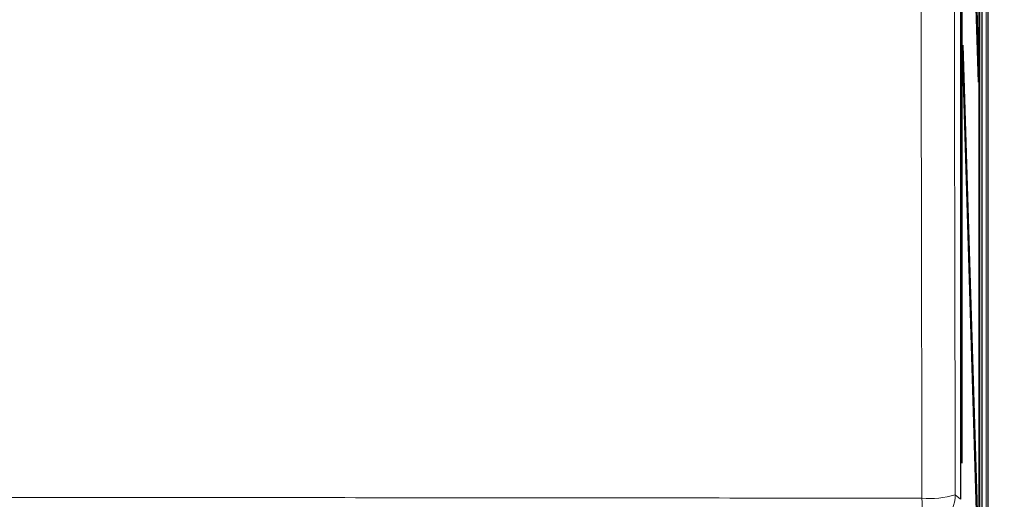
# Model space of a CAD drawing. Header units: millimetres. Extents: x 5 to 418, y 2 to 292.
# Tile 8 of 48: x 90 to 117, y 155 to 168. Entities that reach past the tile are written whole.
import ezdxf

# ---------------------------------------------------------------- set-up
doc = ezdxf.new("R2010")
doc.units = ezdxf.units.MM
doc.layers.add('SLD-0', color=7, linetype='Continuous')
doc.styles.add('SLDTEXTSTYLE0', font='TXT', dxfattribs={"width": 0.605})
doc.dimstyles.new('SLDDIMSTYLE1', dxfattribs={"dimtxt": 3.5, "dimasz": 3.5, "dimexe": 0, "dimexo": 0.0625, "dimgap": 0.875, "dimtad": 1, "dimlfac": 3, "dimrnd": 1e-09, "dimzin": 12, "dimdsep": 46, "dimtxsty": 'SLDTEXTSTYLE0', "dimsah": 1, "dimcen": 0.09, "dimadec": 0, "dimazin": 3, "dimtfac": 1, "dimtofl": 0, "dimtmove": 0, "dimatfit": 3, "dimfxl": 1, "dimfrac": 2, "dimtolj": 1, "dimtzin": 12, "dimarcsym": 0})

# ---------------------------------------------------------------- blocks, each defined once
blk = doc.blocks.new('_D_1')
at = {"layer": 'SLD-0', "color": 7}
for p, q in [((115.007, 248.883), (134.344, 248.883)), ((133.344, 248.883), (133.344, 135.549)), ((115.007, 135.549), (134.344, 135.549))]:
    blk.add_line(p, q, dxfattribs=at)
for centre, start, end in [((130.658, 190.855), 63.4349, 116.5651), ((130.658, 193.577), 243.4349, 296.5651)]:
    blk.add_arc(centre, 6.006, start, end, dxfattribs=at)
for points in [[(133.344, 248.883), (132.884, 245.383), (133.804, 245.383)], [(133.344, 135.549), (133.804, 139.049), (132.884, 139.049)]]:
    blk.add_solid(points, dxfattribs=at)
at = {"layer": 'SLD-0', "color": 7, "insert": (128.832, 188.205), "char_height": 3.5, "attachment_point": 1, "rotation": 90, "style": 'SLDTEXTSTYLE0'}
blk.add_mtext('340', dxfattribs=at)

msp = doc.modelspace()

# ---------------------------------------------------------------- linework, layer by layer
at = {"color": 7, "linetype": 'Continuous', "lineweight": 18}
for p, q in [((116.2849, 247.5492), (116.2849, 141.9319)), ((115.4383, 154.682), (115.5834, 154.5578))]:
    msp.add_line(p, q, dxfattribs=at)
at = {"color": 7, "linetype": 'Continuous', "lineweight": 25}
for p, q in [((116.3402, 136.8825), (116.3402, 247.5492)), ((116.1676, 247.3769), (116.1676, 142.0548)), ((115.5834, 241.5466), (115.5834, 154.5578)), ((116.0984, 148.2159), (116.0984, 241.5492)), ((116.1062, 241.5492), (116.1062, 148.2159)), ((115.6159, 155.5492), (115.6159, 240.8825)), ((115.6238, 240.8825), (115.6238, 155.5492)), ((115.6472, 180.3621), (116.0788, 166.3825)), ((116.0749, 166.0072), (115.6434, 179.9868)), ((115.6434, 166.6535), (115.6472, 167.0288)), ((115.6472, 167.0288), (116.0788, 153.0492)), ((116.0749, 152.6739), (115.6434, 166.6535)), ((116.0638, 166.3672), (116.0788, 166.3825)), ((116.0788, 166.3825), (116.0749, 166.0072)), ((115.6238, 155.5492), (115.6159, 155.5492))]:
    msp.add_line(p, q, dxfattribs=at)
at = {"color": 7, "linetype": 'Continuous', "lineweight": 18}
for centre, radius, start, end in [((114.438, 154.6824), 1.0002, 270.02546, 359.97772), ((111.7987, 154.3868), 2.7322, 345.05631, 4.18287), ((114.7247, 157.0756), 2.4976, 265.38223, 286.60094)]:
    msp.add_arc(centre, radius, start, end, dxfattribs=at)
for points, knots in [([(114.5236, 154.586), (114.5148, 159.2258), (114.4973, 168.5054), (114.475, 184.0683), (114.4603, 198.3312), (114.4541, 207.9471), (114.4523, 211.2855), (114.4523, 211.2855)], [0, 0, 0, 0, 0.2460147, 0.4920295, 0.8236673, 0.9999999, 1, 1, 1, 1]), ([(115.3678, 211.3646), (115.3708, 206.5543), (115.3767, 196.9321), (115.3924, 182.6727), (115.4122, 168.5847), (115.4296, 159.3167), (115.4383, 154.682)], [0, 0, 0, 0, 0.25417755, 0.50843906, 0.75418158, 1, 1, 1, 1]), ([(61.4901, 154.586), (63.693, 154.5891), (68.0999, 154.5952), (74.7262, 154.6013), (81.3629, 154.605), (88.3677, 154.6063), (94.7262, 154.605), (100.4346, 154.6017), (105.1338, 154.5978), (109.8313, 154.5927), (112.9594, 154.5883), (114.5236, 154.586)], [0, 0, 0, 0, 0.124856, 0.2497693, 0.3748552, 0.4999988, 0.6455286, 0.7340953, 0.8226824, 0.9113309, 1, 1, 1, 1])]:
    msp.add_open_spline(points, degree=3, knots=knots, dxfattribs=at)

# ---------------------------------------------------------------- dimensions: what is measured, and where the dimension line sits
at = {"layer": 'SLD-0', "color": 7}
dim = msp.add_linear_dim(base=(133.3442, 135.5492), p1=(115.0068, 248.8825), p2=(115.0068, 135.5492), angle=90, text='(<>)', dimstyle='SLDDIMSTYLE1', dxfattribs=at)
dim.commit()
dim.dimension.update_dxf_attribs({"geometry": '_D_1', "text_midpoint": (133.3442, 192.2159), "dimtype": 160})

doc.saveas('drawing.dxf')
